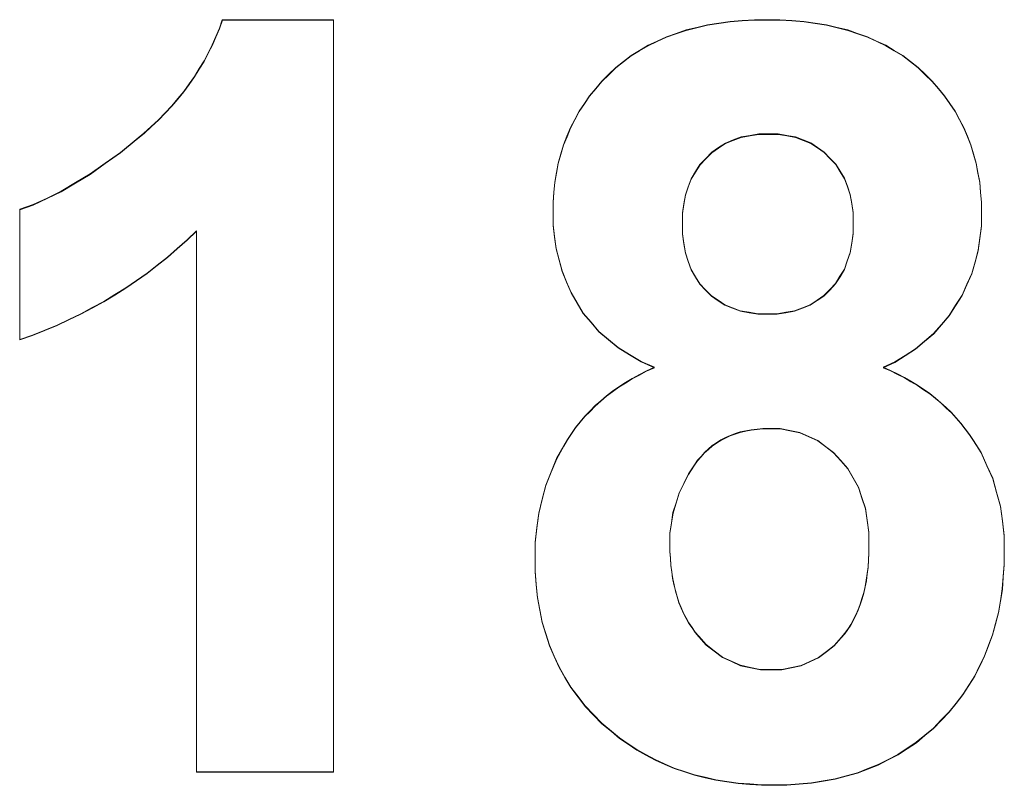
# Model space of a CAD drawing. Extents: x 229 to 926, y 37 to 878.
# Tile 23 of 194: x 425.3 to 428.58, y 69.52 to 72.07. Entities that reach past the tile are written whole.
import ezdxf

# ---------------------------------------------------------------- set-up
doc = ezdxf.new("R2010")
doc.units = 0
doc.layers.get('0').update_dxf_attribs({"lineweight": 13})
doc.layers.add('Beschriftung', color=7, linetype='Continuous', lineweight=25)
doc.layers.add('Beschriftung-A03ENJ5NI0', color=7, linetype='Continuous', lineweight=25)

# ---------------------------------------------------------------- blocks, each defined once
blk = doc.blocks.new('Referenz-A03ENJ5LI0', base_point=(255.7277, 65.704))
at = {"layer": 'Beschriftung', "color": 0, "lineweight": -2}
for p, q in [((425.9506, 72.015), (425.9625, 72.0426)), ((425.9625, 72.0426), (425.9723, 72.0712)), ((425.9723, 72.0712), (426.343, 72.0712)), ((426.343, 72.0712), (426.343, 69.5617)), ((427.5205, 72.037), (427.5561, 72.0456)), ((427.5561, 72.0456), (427.5916, 72.0542)), ((427.5916, 72.0542), (427.6295, 72.0598)), ((427.6295, 72.0598), (427.6674, 72.0655)), ((427.6674, 72.0655), (427.7078, 72.0684)), ((427.7078, 72.0684), (427.7483, 72.0712)), ((427.7483, 72.0712), (427.7911, 72.0712)), ((427.7911, 72.0712), (427.8336, 72.0712)), ((427.8336, 72.0712), (427.8736, 72.0684)), ((427.8736, 72.0684), (427.9137, 72.0655)), ((427.9137, 72.0655), (427.9514, 72.0598)), ((427.9514, 72.0598), (427.9891, 72.0542)), ((427.9891, 72.0542), (428.0244, 72.0456)), ((428.0244, 72.0456), (428.0598, 72.037)), ((425.9388, 71.9873), (425.9506, 72.015)), ((427.4238, 72), (427.4544, 72.0143)), ((427.4544, 72.0143), (427.4874, 72.0257)), ((427.4874, 72.0257), (427.5205, 72.037)), ((428.0598, 72.037), (428.0927, 72.0257)), ((428.0927, 72.0257), (428.1257, 72.0143)), ((428.1257, 72.0143), (428.1563, 72)), ((425.9249, 71.9605), (425.9388, 71.9873)), ((427.365, 71.9687), (427.3931, 71.9857)), ((427.3931, 71.9857), (427.4238, 72)), ((428.1563, 72), (428.1869, 71.9857)), ((428.1869, 71.9857), (428.2152, 71.9687)), ((425.9111, 71.9338), (425.9249, 71.9605)), ((427.3112, 71.9317), (427.3368, 71.9516)), ((427.3368, 71.9516), (427.365, 71.9687)), ((428.2152, 71.9687), (428.2433, 71.9516)), ((428.2433, 71.9516), (428.2691, 71.9317)), ((425.8952, 71.9079), (425.9111, 71.9338)), ((427.2621, 71.8889), (427.2854, 71.9117)), ((427.2854, 71.9117), (427.3112, 71.9317)), ((428.2691, 71.9317), (428.295, 71.9117)), ((428.295, 71.9117), (428.3184, 71.8889)), ((425.8613, 71.857), (425.8792, 71.882)), ((425.8792, 71.882), (425.8952, 71.9079)), ((427.239, 71.8661), (427.2621, 71.8889)), ((428.3184, 71.8889), (428.3419, 71.8661)), ((425.8433, 71.832), (425.8613, 71.857)), ((427.2185, 71.8419), (427.239, 71.8661)), ((428.3419, 71.8661), (428.3624, 71.8419)), ((425.8232, 71.8079), (425.8433, 71.832)), ((427.1807, 71.7917), (427.1982, 71.8175)), ((427.1982, 71.8175), (427.2185, 71.8419)), ((428.3624, 71.8419), (428.3829, 71.8175)), ((428.3829, 71.8175), (428.4006, 71.7917)), ((425.7811, 71.7606), (425.8032, 71.7838)), ((425.8032, 71.7838), (425.8232, 71.8079)), ((427.1634, 71.766), (427.1807, 71.7917)), ((428.4006, 71.7917), (428.4182, 71.766)), ((425.759, 71.7375), (425.7811, 71.7606)), ((427.1488, 71.7386), (427.1634, 71.766)), ((428.4182, 71.766), (428.4328, 71.7386)), ((425.7107, 71.6928), (425.7348, 71.7151)), ((425.7348, 71.7151), (425.759, 71.7375)), ((427.1342, 71.7112), (427.1488, 71.7386)), ((428.4328, 71.7386), (428.4475, 71.7112)), ((425.6845, 71.6714), (425.7107, 71.6928)), ((427.111, 71.6536), (427.1226, 71.6823)), ((427.1226, 71.6823), (427.1342, 71.7112)), ((427.7336, 71.685), (427.704, 71.6799)), ((427.7633, 71.6901), (427.7336, 71.685)), ((427.7962, 71.6901), (427.7633, 71.6901)), ((427.8279, 71.6901), (427.7962, 71.6901)), ((427.8566, 71.685), (427.8279, 71.6901)), ((427.8852, 71.6801), (427.8566, 71.685)), ((428.4475, 71.7112), (428.4592, 71.6823)), ((428.4592, 71.6823), (428.471, 71.6536)), ((425.632, 71.6286), (425.6845, 71.6714)), ((427.1023, 71.6232), (427.111, 71.6536)), ((427.6515, 71.6595), (427.6286, 71.6442)), ((427.6777, 71.6698), (427.6515, 71.6595)), ((427.704, 71.6799), (427.6777, 71.6698)), ((427.9108, 71.6699), (427.8852, 71.6801)), ((427.9362, 71.6598), (427.9108, 71.6699)), ((427.9587, 71.6447), (427.9362, 71.6598)), ((428.471, 71.6536), (428.4798, 71.6232)), ((425.5815, 71.5926), (425.632, 71.6286)), ((427.0935, 71.5929), (427.1023, 71.6232)), ((427.6057, 71.6289), (427.5861, 71.6085)), ((427.6286, 71.6442), (427.6057, 71.6289)), ((427.9812, 71.6295), (427.9587, 71.6447)), ((428.0004, 71.6093), (427.9812, 71.6295)), ((428.4798, 71.6232), (428.4885, 71.5929)), ((425.531, 71.5566), (425.5815, 71.5926)), ((427.0877, 71.5609), (427.0935, 71.5929)), ((427.5666, 71.5882), (427.552, 71.5644)), ((427.5861, 71.6085), (427.5666, 71.5882)), ((428.0199, 71.5892), (428.0004, 71.6093)), ((428.0343, 71.5656), (428.0199, 71.5892)), ((428.4885, 71.5929), (428.4944, 71.5609)), ((425.4824, 71.5275), (425.531, 71.5566)), ((427.0819, 71.5291), (427.0877, 71.5609)), ((427.552, 71.5644), (427.5373, 71.5407)), ((428.0488, 71.5421), (428.0343, 71.5656)), ((428.4944, 71.5609), (428.5003, 71.5291)), ((425.4338, 71.4984), (425.4824, 71.5275)), ((427.079, 71.4957), (427.0819, 71.5291)), ((427.5373, 71.5407), (427.5275, 71.5137)), ((428.0585, 71.5152), (428.0488, 71.5421)), ((428.5003, 71.5291), (428.5032, 71.4957)), ((425.3872, 71.4762), (425.4338, 71.4984)), ((427.0761, 71.4622), (427.079, 71.4957)), ((427.5177, 71.4867), (427.5128, 71.4564)), ((427.5275, 71.5137), (427.5177, 71.4867)), ((428.0681, 71.4883), (428.0585, 71.5152)), ((428.073, 71.4581), (428.0681, 71.4883)), ((428.5032, 71.4957), (428.5061, 71.4622)), ((425.2958, 71.4386), (425.3405, 71.4539)), ((425.3405, 71.4539), (425.3872, 71.4762)), ((427.0761, 71.4273), (427.0761, 71.4622)), ((427.5128, 71.4564), (427.508, 71.4261)), ((428.0778, 71.4278), (428.073, 71.4581)), ((428.5061, 71.4622), (428.5061, 71.4273)), ((425.2958, 71.0042), (425.2958, 71.4386)), ((427.0761, 71.3864), (427.0761, 71.4273)), ((427.508, 71.4261), (427.508, 71.3925)), ((428.0778, 71.3943), (428.0778, 71.4278)), ((428.5061, 71.4273), (428.5061, 71.3839)), ((427.0811, 71.3472), (427.0761, 71.3864)), ((427.508, 71.3925), (427.508, 71.3568)), ((428.0778, 71.3585), (428.0778, 71.3943)), ((425.8856, 71.3671), (425.8544, 71.3365)), ((425.8856, 69.5617), (425.8856, 71.3671)), ((427.508, 71.3568), (427.5128, 71.325)), ((428.073, 71.3267), (428.0778, 71.3585)), ((428.5061, 71.3839), (428.5008, 71.3428)), ((425.8544, 71.3365), (425.8217, 71.3077)), ((427.0862, 71.3079), (427.0811, 71.3472)), ((427.5128, 71.325), (427.5177, 71.2932)), ((428.0681, 71.2948), (428.073, 71.3267)), ((428.5008, 71.3428), (428.4954, 71.3018)), ((425.8217, 71.3077), (425.789, 71.279)), ((427.0962, 71.2703), (427.0862, 71.3079)), ((427.5177, 71.2932), (427.5274, 71.2655)), ((428.0583, 71.267), (428.0681, 71.2948)), ((428.4954, 71.3018), (428.4846, 71.2631)), ((425.789, 71.279), (425.755, 71.2524)), ((427.1063, 71.2328), (427.0962, 71.2703)), ((427.5274, 71.2655), (427.537, 71.2376)), ((428.0485, 71.239), (428.0583, 71.267)), ((428.4846, 71.2631), (428.4738, 71.2245)), ((425.7208, 71.2257), (425.6854, 71.201)), ((425.755, 71.2524), (425.7208, 71.2257)), ((427.1214, 71.1969), (427.1063, 71.2328)), ((427.537, 71.2376), (427.5515, 71.2136)), ((428.0339, 71.2149), (428.0485, 71.239)), ((428.4738, 71.2245), (428.4576, 71.1883)), ((425.6854, 71.201), (425.6499, 71.1764)), ((427.1364, 71.1609), (427.1214, 71.1969)), ((427.5515, 71.2136), (427.566, 71.1898)), ((427.566, 71.1898), (427.5853, 71.1698)), ((427.9997, 71.1707), (428.0192, 71.1908)), ((428.0192, 71.1908), (428.0339, 71.2149)), ((428.4576, 71.1883), (428.4414, 71.1519)), ((425.6499, 71.1764), (425.6131, 71.1536)), ((427.1566, 71.1266), (427.1364, 71.1609)), ((427.5853, 71.1698), (427.6047, 71.1498)), ((427.9801, 71.1504), (427.9997, 71.1707)), ((425.5762, 71.131), (425.538, 71.1103)), ((425.6131, 71.1536), (425.5762, 71.131)), ((427.1767, 71.0924), (427.1566, 71.1266)), ((427.6047, 71.1498), (427.6273, 71.1348)), ((427.6273, 71.1348), (427.6497, 71.1199)), ((427.9346, 71.1201), (427.9574, 71.1353)), ((427.9574, 71.1353), (427.9801, 71.1504)), ((428.4414, 71.1519), (428.4199, 71.1181)), ((425.4997, 71.0896), (425.46, 71.0709)), ((425.538, 71.1103), (425.4997, 71.0896)), ((427.2029, 71.0618), (427.1767, 71.0924)), ((427.6497, 71.1199), (427.6755, 71.1098)), ((427.6755, 71.1098), (427.7013, 71.0999)), ((427.7013, 71.0999), (427.7302, 71.0949)), ((427.7302, 71.0949), (427.7592, 71.0899)), ((427.7592, 71.0899), (427.7913, 71.0899)), ((427.7913, 71.0899), (427.8239, 71.0899)), ((427.8239, 71.0899), (427.8532, 71.0949)), ((427.8532, 71.0949), (427.8825, 71.1)), ((427.8825, 71.1), (427.9085, 71.1101)), ((427.9085, 71.1101), (427.9346, 71.1201)), ((428.4199, 71.1181), (428.3984, 71.0843)), ((425.46, 71.0709), (425.4204, 71.0522)), ((427.229, 71.0312), (427.2029, 71.0618)), ((428.3984, 71.0843), (428.3725, 71.0544)), ((425.3794, 71.0355), (425.3382, 71.0188)), ((425.4204, 71.0522), (425.3794, 71.0355)), ((427.2613, 71.0042), (427.229, 71.0312)), ((428.3466, 71.0246), (428.3163, 70.9986)), ((428.3725, 71.0544), (428.3466, 71.0246)), ((425.3382, 71.0188), (425.2958, 71.0042)), ((427.2934, 70.9773), (427.2613, 71.0042)), ((428.3163, 70.9986), (428.286, 70.9728)), ((427.3317, 70.9539), (427.2934, 70.9773)), ((428.286, 70.9728), (428.2513, 70.951)), ((427.37, 70.9308), (427.3317, 70.9539)), ((427.4143, 70.9112), (427.37, 70.9308)), ((428.2166, 70.929), (428.1776, 70.9112)), ((428.2513, 70.951), (428.2166, 70.929)), ((427.3643, 70.8869), (427.3884, 70.8996)), ((427.3884, 70.8996), (427.4143, 70.9112)), ((428.1776, 70.9112), (428.2024, 70.9007)), ((428.2024, 70.9007), (428.2257, 70.8891)), ((427.2956, 70.8463), (427.318, 70.8603)), ((427.318, 70.8603), (427.3403, 70.8742)), ((427.3403, 70.8742), (427.3643, 70.8869)), ((428.2257, 70.8891), (428.249, 70.8774)), ((428.249, 70.8774), (428.2708, 70.8646)), ((428.2708, 70.8646), (428.2927, 70.8518)), ((427.2544, 70.8161), (427.275, 70.8311)), ((427.275, 70.8311), (427.2956, 70.8463)), ((428.2927, 70.8518), (428.3129, 70.8377)), ((428.3129, 70.8377), (428.3333, 70.8237)), ((427.2166, 70.7833), (427.2356, 70.7997)), ((427.2356, 70.7997), (427.2544, 70.8161)), ((428.3333, 70.8237), (428.3522, 70.8084)), ((428.3522, 70.8084), (428.371, 70.7931)), ((427.1824, 70.7482), (427.1995, 70.7658)), ((427.1995, 70.7658), (427.2166, 70.7833)), ((428.371, 70.7931), (428.3883, 70.7767)), ((428.3883, 70.7767), (428.4057, 70.7603)), ((427.1514, 70.7106), (427.1669, 70.7293)), ((427.1669, 70.7293), (427.1824, 70.7482)), ((428.4057, 70.7603), (428.4215, 70.7427)), ((428.4215, 70.7427), (428.4375, 70.725)), ((427.1378, 70.6906), (427.1514, 70.7106)), ((427.7009, 70.6955), (427.6841, 70.6898)), ((427.7193, 70.6993), (427.7009, 70.6955)), ((427.7375, 70.7031), (427.7193, 70.6993)), ((427.757, 70.705), (427.7375, 70.7031)), ((427.7766, 70.7069), (427.757, 70.705)), ((427.7975, 70.7069), (427.7766, 70.7069)), ((427.8337, 70.7069), (427.7975, 70.7069)), ((427.8667, 70.7002), (427.8337, 70.7069)), ((427.8997, 70.6936), (427.8667, 70.7002)), ((428.4375, 70.725), (428.4519, 70.7061)), ((428.4519, 70.7061), (428.4662, 70.6873)), ((427.1121, 70.6494), (427.124, 70.6706)), ((427.124, 70.6706), (427.1378, 70.6906)), ((427.6361, 70.669), (427.6217, 70.6595)), ((427.6516, 70.6766), (427.6361, 70.669)), ((427.6671, 70.6842), (427.6516, 70.6766)), ((427.6841, 70.6898), (427.6671, 70.6842)), ((427.9295, 70.6803), (427.8997, 70.6936)), ((427.9594, 70.6669), (427.9295, 70.6803)), ((427.9861, 70.6468), (427.9594, 70.6669)), ((428.4662, 70.6873), (428.4791, 70.6673)), ((428.4791, 70.6673), (428.505, 70.6272)), ((427.0882, 70.607), (427.1121, 70.6494)), ((427.5946, 70.6387), (427.5817, 70.6273)), ((427.6076, 70.65), (427.5946, 70.6387)), ((427.6217, 70.6595), (427.6076, 70.65)), ((428.0127, 70.6269), (427.9861, 70.6468)), ((427.0701, 70.5625), (427.0882, 70.607)), ((427.5585, 70.6009), (427.5483, 70.5857)), ((427.5702, 70.614), (427.5585, 70.6009)), ((427.5817, 70.6273), (427.5702, 70.614)), ((428.0363, 70.6002), (428.0127, 70.6269)), ((428.0598, 70.5734), (428.0363, 70.6002)), ((428.505, 70.6272), (428.5243, 70.5841)), ((427.5483, 70.5857), (427.5278, 70.5554)), ((428.0775, 70.5425), (428.0598, 70.5734)), ((428.5243, 70.5841), (428.5437, 70.5409)), ((427.0521, 70.518), (427.0701, 70.5625)), ((427.5278, 70.5554), (427.5124, 70.5238)), ((428.0952, 70.5115), (428.0775, 70.5425)), ((428.5437, 70.5409), (428.5565, 70.4946)), ((427.0402, 70.4713), (427.0521, 70.518)), ((427.5124, 70.5238), (427.497, 70.4922)), ((428.107, 70.4762), (428.0952, 70.5115)), ((427.0282, 70.4248), (427.0402, 70.4713)), ((427.497, 70.4922), (427.4868, 70.4593)), ((428.1187, 70.4409), (428.107, 70.4762)), ((428.5565, 70.4946), (428.5694, 70.4483)), ((427.4868, 70.4593), (427.4765, 70.4265)), ((428.1245, 70.4013), (428.1187, 70.4409)), ((428.5694, 70.4483), (428.5759, 70.399)), ((427.0222, 70.3761), (427.0282, 70.4248)), ((427.4765, 70.4265), (427.4714, 70.3923)), ((428.1305, 70.3615), (428.1245, 70.4013)), ((428.5759, 70.399), (428.5823, 70.3496)), ((427.0162, 70.3275), (427.0222, 70.3761)), ((427.4714, 70.3923), (427.4662, 70.3582)), ((427.4662, 70.3582), (427.4662, 70.3227)), ((428.1305, 70.3176), (428.1305, 70.3615)), ((428.5823, 70.3496), (428.5823, 70.2973)), ((427.0162, 70.2768), (427.0162, 70.3275)), ((427.4662, 70.3227), (427.4662, 70.2979)), ((428.1305, 70.2924), (428.1305, 70.3176)), ((427.0162, 70.2307), (427.0162, 70.2768)), ((427.4662, 70.2979), (427.4677, 70.2746)), ((427.4677, 70.2746), (427.4693, 70.2512)), ((428.1276, 70.245), (428.129, 70.2688)), ((428.129, 70.2688), (428.1305, 70.2924)), ((428.5823, 70.2973), (428.5823, 70.254)), ((427.4693, 70.2512), (427.4723, 70.2292)), ((428.1247, 70.2228), (428.1276, 70.245)), ((428.5823, 70.254), (428.579, 70.2127)), ((427.0202, 70.1871), (427.0162, 70.2307)), ((427.4723, 70.2292), (427.4753, 70.2071)), ((427.4753, 70.2071), (427.4798, 70.1865)), ((428.1218, 70.2006), (428.1247, 70.2228)), ((428.579, 70.2127), (428.5758, 70.1715)), ((427.0242, 70.1435), (427.0202, 70.1871)), ((427.4798, 70.1865), (427.4843, 70.1658)), ((428.1131, 70.1591), (428.1175, 70.1798)), ((428.1175, 70.1798), (428.1218, 70.2006)), ((428.5758, 70.1715), (428.5692, 70.1322)), ((427.0322, 70.1024), (427.0242, 70.1435)), ((427.4843, 70.1658), (427.4904, 70.1464)), ((427.4904, 70.1464), (427.4964, 70.1272)), ((428.1015, 70.1206), (428.1073, 70.1399)), ((428.1073, 70.1399), (428.1131, 70.1591)), ((427.4964, 70.1272), (427.504, 70.1092)), ((427.504, 70.1092), (427.5116, 70.0913)), ((428.0944, 70.1028), (428.1015, 70.1206)), ((428.5692, 70.1322), (428.5626, 70.093)), ((427.0401, 70.0612), (427.0322, 70.1024)), ((427.5116, 70.0913), (427.5206, 70.0747)), ((427.5206, 70.0747), (427.5296, 70.0581)), ((428.0784, 70.0688), (428.0871, 70.085)), ((428.0871, 70.085), (428.0944, 70.1028)), ((428.5626, 70.093), (428.5528, 70.0559)), ((427.0521, 70.0225), (427.0401, 70.0612)), ((427.5296, 70.0581), (427.5402, 70.0429)), ((427.5402, 70.0429), (427.5508, 70.0276)), ((428.0495, 70.0228), (428.0597, 70.0376)), ((428.0597, 70.0376), (428.0697, 70.0525)), ((428.0697, 70.0525), (428.0784, 70.0688)), ((428.5528, 70.0559), (428.5429, 70.0186)), ((427.064, 69.9838), (427.0521, 70.0225)), ((427.5508, 70.0276), (427.5629, 70.0138)), ((427.5629, 70.0138), (427.587, 69.986)), ((428.0148, 69.9828), (428.0379, 70.0095)), ((428.0379, 70.0095), (428.0495, 70.0228)), ((428.5429, 70.0186), (428.5297, 69.9835)), ((427.08, 69.9476), (427.064, 69.9838)), ((427.587, 69.986), (427.6142, 69.9652)), ((427.9885, 69.9628), (428.0148, 69.9828)), ((428.5297, 69.9835), (428.5166, 69.9483)), ((427.096, 69.9113), (427.08, 69.9476)), ((427.6142, 69.9652), (427.6414, 69.9444)), ((427.6414, 69.9444), (427.6715, 69.9305)), ((427.9331, 69.9295), (427.9624, 69.9428)), ((427.9624, 69.9428), (427.9885, 69.9628)), ((428.5166, 69.9483), (428.5001, 69.9151)), ((427.1159, 69.8776), (427.096, 69.9113)), ((427.6715, 69.9305), (427.7016, 69.9167)), ((427.7016, 69.9167), (427.7348, 69.9098)), ((427.7348, 69.9098), (427.768, 69.9028)), ((427.8394, 69.9028), (427.8717, 69.9094)), ((427.8717, 69.9094), (427.904, 69.9162)), ((427.904, 69.9162), (427.9331, 69.9295)), ((428.5001, 69.9151), (428.4837, 69.8819)), ((427.1358, 69.8438), (427.1159, 69.8776)), ((427.768, 69.9028), (427.804, 69.9028)), ((427.804, 69.9028), (427.8394, 69.9028)), ((428.4837, 69.8819), (428.464, 69.8509)), ((427.1598, 69.8125), (427.1358, 69.8438)), ((428.464, 69.8509), (428.4443, 69.8197)), ((427.1836, 69.7812), (427.1598, 69.8125)), ((428.4443, 69.8197), (428.4213, 69.7906)), ((427.2115, 69.7523), (427.1836, 69.7812)), ((428.4213, 69.7906), (428.3983, 69.7615)), ((427.2394, 69.7233), (427.2115, 69.7523)), ((428.3983, 69.7615), (428.372, 69.7344)), ((427.2713, 69.6969), (427.2394, 69.7233)), ((428.372, 69.7344), (428.3457, 69.7074)), ((427.2983, 69.6745), (427.2713, 69.6969)), ((428.3172, 69.6837), (428.2887, 69.66)), ((428.3457, 69.7074), (428.3172, 69.6837)), ((427.327, 69.6549), (427.2983, 69.6745)), ((427.3557, 69.6354), (427.327, 69.6549)), ((428.2887, 69.66), (428.258, 69.6397)), ((427.3861, 69.6186), (427.3557, 69.6354)), ((427.4165, 69.6018), (427.3861, 69.6186)), ((428.2275, 69.6194), (428.1946, 69.6024)), ((428.258, 69.6397), (428.2275, 69.6194)), ((427.4486, 69.5878), (427.4165, 69.6018)), ((427.4807, 69.5738), (427.4486, 69.5878)), ((428.1618, 69.5855), (428.1269, 69.572)), ((428.1946, 69.6024), (428.1618, 69.5855)), ((426.343, 69.5617), (425.8856, 69.5617)), ((427.5145, 69.5626), (427.4807, 69.5738)), ((427.5484, 69.5515), (427.5145, 69.5626)), ((427.5839, 69.543), (427.5484, 69.5515)), ((428.0548, 69.5484), (428.0175, 69.5381)), ((428.0919, 69.5584), (428.0548, 69.5484)), ((428.1269, 69.572), (428.0919, 69.5584)), ((427.6193, 69.5346), (427.5839, 69.543)), ((427.6566, 69.5291), (427.6193, 69.5346)), ((427.6938, 69.5235), (427.6566, 69.5291)), ((427.7327, 69.5207), (427.6938, 69.5235)), ((427.7717, 69.5178), (427.7327, 69.5207)), ((427.8123, 69.5178), (427.7717, 69.5178)), ((427.856, 69.5178), (427.8123, 69.5178)), ((427.8974, 69.5213), (427.856, 69.5178)), ((427.9389, 69.5246), (427.8974, 69.5213)), ((427.9783, 69.5314), (427.9389, 69.5246)), ((428.0175, 69.5381), (427.9783, 69.5314))]:
    blk.add_line(p, q, dxfattribs=at)
blk = doc.blocks.new('Referenz-A03ENJ62I0', base_point=(255.7277, 65.7055))
at = {"layer": 'Beschriftung-A03ENJ5NI0', "color": 0, "lineweight": -2}
for p, q in [((425.9505, 72.0165), (425.9624, 72.0442)), ((425.9624, 72.0442), (425.9721, 72.0727)), ((425.9721, 72.0727), (426.3429, 72.0727)), ((426.3429, 72.0727), (426.3429, 69.5632)), ((427.5204, 72.0386), (427.5559, 72.0471)), ((427.5559, 72.0471), (427.5915, 72.0557)), ((427.5915, 72.0557), (427.6294, 72.0614)), ((427.6294, 72.0614), (427.6673, 72.0671)), ((427.6673, 72.0671), (427.7077, 72.0699)), ((427.7077, 72.0699), (427.7481, 72.0727)), ((427.7481, 72.0727), (427.791, 72.0727)), ((427.791, 72.0727), (427.8335, 72.0727)), ((427.8335, 72.0727), (427.8735, 72.0699)), ((427.8735, 72.0699), (427.9136, 72.0671)), ((427.9136, 72.0671), (427.9513, 72.0614)), ((427.9513, 72.0614), (427.989, 72.0557)), ((427.989, 72.0557), (428.0243, 72.0471)), ((428.0243, 72.0471), (428.0597, 72.0386)), ((425.9387, 71.9888), (425.9505, 72.0165)), ((427.4237, 72.0015), (427.4543, 72.0159)), ((427.4543, 72.0159), (427.4873, 72.0272)), ((427.4873, 72.0272), (427.5204, 72.0386)), ((428.0597, 72.0386), (428.0926, 72.0272)), ((428.0926, 72.0272), (428.1256, 72.0159)), ((428.1256, 72.0159), (428.1562, 72.0015)), ((425.9248, 71.9621), (425.9387, 71.9888)), ((427.3648, 71.9703), (427.393, 71.9873)), ((427.393, 71.9873), (427.4237, 72.0015)), ((428.1562, 72.0015), (428.1868, 71.9873)), ((428.1868, 71.9873), (428.2151, 71.9703)), ((425.911, 71.9354), (425.9248, 71.9621)), ((427.3111, 71.9332), (427.3367, 71.9531)), ((427.3367, 71.9531), (427.3648, 71.9703)), ((428.2151, 71.9703), (428.2432, 71.9531)), ((428.2432, 71.9531), (428.269, 71.9332)), ((425.8951, 71.9094), (425.911, 71.9354)), ((427.262, 71.8905), (427.2853, 71.9133)), ((427.2853, 71.9133), (427.3111, 71.9332)), ((428.269, 71.9332), (428.2949, 71.9133)), ((428.2949, 71.9133), (428.3183, 71.8905)), ((425.8612, 71.8585), (425.8791, 71.8836)), ((425.8791, 71.8836), (425.8951, 71.9094)), ((427.2389, 71.8677), (427.262, 71.8905)), ((428.3183, 71.8905), (428.3418, 71.8677)), ((425.8432, 71.8335), (425.8612, 71.8585)), ((427.2184, 71.8434), (427.2389, 71.8677)), ((428.3418, 71.8677), (428.3623, 71.8434)), ((425.8231, 71.8095), (425.8432, 71.8335)), ((427.1806, 71.7933), (427.1981, 71.8191)), ((427.1981, 71.8191), (427.2184, 71.8434)), ((428.3623, 71.8434), (428.3828, 71.8191)), ((428.3828, 71.8191), (428.4005, 71.7933)), ((425.781, 71.7622), (425.8031, 71.7853)), ((425.8031, 71.7853), (425.8231, 71.8095)), ((427.1632, 71.7675), (427.1806, 71.7933)), ((428.4005, 71.7933), (428.4181, 71.7675)), ((425.7589, 71.739), (425.781, 71.7622)), ((427.1487, 71.7402), (427.1632, 71.7675)), ((428.4181, 71.7675), (428.4327, 71.7402)), ((425.7106, 71.6943), (425.7347, 71.7166)), ((425.7347, 71.7166), (425.7589, 71.739)), ((427.1341, 71.7128), (427.1487, 71.7402)), ((428.4327, 71.7402), (428.4474, 71.7128)), ((425.6844, 71.6729), (425.7106, 71.6943)), ((427.1109, 71.6551), (427.1225, 71.6839)), ((427.1225, 71.6839), (427.1341, 71.7128)), ((427.7039, 71.6814), (427.6776, 71.6713)), ((427.7335, 71.6866), (427.7039, 71.6814)), ((427.7632, 71.6916), (427.7335, 71.6866)), ((427.7961, 71.6916), (427.7632, 71.6916)), ((427.8278, 71.6916), (427.7961, 71.6916)), ((427.8565, 71.6866), (427.8278, 71.6916)), ((427.8851, 71.6816), (427.8565, 71.6866)), ((427.9107, 71.6715), (427.8851, 71.6816)), ((428.4474, 71.7128), (428.4591, 71.6839)), ((428.4591, 71.6839), (428.4709, 71.6551)), ((425.6319, 71.6301), (425.6844, 71.6729)), ((427.1021, 71.6247), (427.1109, 71.6551)), ((427.6514, 71.6611), (427.6285, 71.6457)), ((427.6776, 71.6713), (427.6514, 71.6611)), ((427.9361, 71.6614), (427.9107, 71.6715)), ((427.9586, 71.6462), (427.9361, 71.6614)), ((428.4709, 71.6551), (428.4796, 71.6247)), ((425.5814, 71.5941), (425.6319, 71.6301)), ((427.0934, 71.5944), (427.1021, 71.6247)), ((427.6056, 71.6304), (427.586, 71.61)), ((427.6285, 71.6457), (427.6056, 71.6304)), ((427.9811, 71.6311), (427.9586, 71.6462)), ((428.0003, 71.6109), (427.9811, 71.6311)), ((428.4796, 71.6247), (428.4884, 71.5944)), ((425.5309, 71.5582), (425.5814, 71.5941)), ((427.0876, 71.5625), (427.0934, 71.5944)), ((427.5665, 71.5897), (427.5519, 71.566)), ((427.586, 71.61), (427.5665, 71.5897)), ((428.0197, 71.5908), (428.0003, 71.6109)), ((428.0342, 71.5672), (428.0197, 71.5908)), ((428.4884, 71.5944), (428.4943, 71.5625)), ((425.4823, 71.529), (425.5309, 71.5582)), ((427.0818, 71.5306), (427.0876, 71.5625)), ((427.5519, 71.566), (427.5372, 71.5422)), ((428.0487, 71.5437), (428.0342, 71.5672)), ((428.4943, 71.5625), (428.5002, 71.5306)), ((425.4337, 71.5), (425.4823, 71.529)), ((427.0789, 71.4972), (427.0818, 71.5306)), ((427.5372, 71.5422), (427.5274, 71.5152)), ((428.0584, 71.5168), (428.0487, 71.5437)), ((428.068, 71.4899), (428.0584, 71.5168)), ((428.5002, 71.5306), (428.5031, 71.4972)), ((425.3871, 71.4777), (425.4337, 71.5)), ((427.076, 71.4637), (427.0789, 71.4972)), ((427.5176, 71.4883), (427.5127, 71.4579)), ((427.5274, 71.5152), (427.5176, 71.4883)), ((428.0729, 71.4596), (428.068, 71.4899)), ((428.5031, 71.4972), (428.506, 71.4637)), ((425.2957, 71.4401), (425.3404, 71.4555)), ((425.3404, 71.4555), (425.3871, 71.4777)), ((427.076, 71.4288), (427.076, 71.4637)), ((427.5127, 71.4579), (427.5078, 71.4277)), ((428.0777, 71.4294), (428.0729, 71.4596)), ((428.506, 71.4637), (428.506, 71.4288)), ((425.2957, 71.0057), (425.2957, 71.4401)), ((427.076, 71.388), (427.076, 71.4288)), ((427.5078, 71.4277), (427.5078, 71.3941)), ((428.0777, 71.3958), (428.0777, 71.4294)), ((428.506, 71.4288), (428.506, 71.3854)), ((427.081, 71.3487), (427.076, 71.388)), ((427.5078, 71.3941), (427.5078, 71.3584)), ((428.0777, 71.3601), (428.0777, 71.3958)), ((428.506, 71.3854), (428.5006, 71.3444)), ((425.8855, 71.3686), (425.8543, 71.338)), ((425.8855, 69.5632), (425.8855, 71.3686)), ((427.5078, 71.3584), (427.5127, 71.3266)), ((428.0728, 71.3283), (428.0777, 71.3601)), ((425.8543, 71.338), (425.8216, 71.3093)), ((427.0861, 71.3094), (427.081, 71.3487)), ((427.5127, 71.3266), (427.5176, 71.2948)), ((428.068, 71.2964), (428.0728, 71.3283)), ((428.5006, 71.3444), (428.4953, 71.3033)), ((425.8216, 71.3093), (425.7889, 71.2806)), ((427.0961, 71.2719), (427.0861, 71.3094)), ((427.5176, 71.2948), (427.5273, 71.267)), ((428.0582, 71.2685), (428.068, 71.2964)), ((428.4953, 71.3033), (428.4845, 71.2647)), ((425.7549, 71.254), (425.7207, 71.2272)), ((425.7889, 71.2806), (425.7549, 71.254)), ((427.1062, 71.2343), (427.0961, 71.2719)), ((427.5273, 71.267), (427.5369, 71.2391)), ((428.0484, 71.2405), (428.0582, 71.2685)), ((428.4845, 71.2647), (428.4737, 71.2261)), ((425.7207, 71.2272), (425.6853, 71.2025)), ((427.1213, 71.1984), (427.1062, 71.2343)), ((427.5369, 71.2391), (427.5514, 71.2152)), ((428.0338, 71.2165), (428.0484, 71.2405)), ((428.4737, 71.2261), (428.4575, 71.1898)), ((425.6853, 71.2025), (425.6498, 71.1779)), ((427.1363, 71.1625), (427.1213, 71.1984)), ((427.5514, 71.2152), (427.5659, 71.1913)), ((427.5659, 71.1913), (427.5852, 71.1714)), ((427.9995, 71.1722), (428.0191, 71.1924)), ((428.0191, 71.1924), (428.0338, 71.2165)), ((428.4575, 71.1898), (428.4413, 71.1535)), ((425.613, 71.1552), (425.5761, 71.1326)), ((425.6498, 71.1779), (425.613, 71.1552)), ((427.1565, 71.1282), (427.1363, 71.1625)), ((427.5852, 71.1714), (427.6046, 71.1514)), ((427.98, 71.152), (427.9995, 71.1722)), ((425.5761, 71.1326), (425.5379, 71.1119)), ((427.1766, 71.0939), (427.1565, 71.1282)), ((427.6046, 71.1514), (427.6272, 71.1363)), ((427.6272, 71.1363), (427.6496, 71.1215)), ((427.9345, 71.1217), (427.9573, 71.1369)), ((427.9573, 71.1369), (427.98, 71.152)), ((428.4413, 71.1535), (428.4198, 71.1197)), ((425.4996, 71.0912), (425.4599, 71.0725)), ((425.5379, 71.1119), (425.4996, 71.0912)), ((427.2028, 71.0633), (427.1766, 71.0939)), ((427.6496, 71.1215), (427.6754, 71.1114)), ((427.6754, 71.1114), (427.7011, 71.1014)), ((427.7011, 71.1014), (427.7301, 71.0965)), ((427.7301, 71.0965), (427.7591, 71.0914)), ((427.7591, 71.0914), (427.7912, 71.0914)), ((427.7912, 71.0914), (427.8238, 71.0914)), ((427.8238, 71.0914), (427.8531, 71.0965)), ((427.8531, 71.0965), (427.8824, 71.1016)), ((427.8824, 71.1016), (427.9084, 71.1117)), ((427.9084, 71.1117), (427.9345, 71.1217)), ((428.4198, 71.1197), (428.3983, 71.0858)), ((425.4599, 71.0725), (425.4203, 71.0538)), ((427.2289, 71.0327), (427.2028, 71.0633)), ((428.3983, 71.0858), (428.3723, 71.056)), ((425.3793, 71.037), (425.3381, 71.0204)), ((425.4203, 71.0538), (425.3793, 71.037)), ((427.2611, 71.0058), (427.2289, 71.0327)), ((428.3465, 71.0261), (428.3162, 71.0002)), ((428.3723, 71.056), (428.3465, 71.0261)), ((425.3381, 71.0204), (425.2957, 71.0057)), ((427.2933, 70.9788), (427.2611, 71.0058)), ((428.3162, 71.0002), (428.2859, 70.9744)), ((427.3316, 70.9555), (427.2933, 70.9788)), ((428.2859, 70.9744), (428.2512, 70.9525)), ((427.3698, 70.9324), (427.3316, 70.9555)), ((427.4142, 70.9127), (427.3698, 70.9324)), ((428.2165, 70.9306), (428.1775, 70.9127)), ((428.2512, 70.9525), (428.2165, 70.9306)), ((427.3642, 70.8885), (427.3883, 70.9012)), ((427.3883, 70.9012), (427.4142, 70.9127)), ((428.1775, 70.9127), (428.2023, 70.9022)), ((428.2023, 70.9022), (428.2256, 70.8906)), ((427.2955, 70.8479), (427.3179, 70.8618)), ((427.3179, 70.8618), (427.3402, 70.8758)), ((427.3402, 70.8758), (427.3642, 70.8885)), ((428.2256, 70.8906), (428.2489, 70.879)), ((428.2489, 70.879), (428.2707, 70.8662)), ((428.2707, 70.8662), (428.2926, 70.8533)), ((427.2543, 70.8176), (427.2749, 70.8327)), ((427.2749, 70.8327), (427.2955, 70.8479)), ((428.2926, 70.8533), (428.3128, 70.8393)), ((428.3128, 70.8393), (428.3332, 70.8252)), ((427.2165, 70.7849), (427.2354, 70.8013)), ((427.2354, 70.8013), (427.2543, 70.8176)), ((428.3332, 70.8252), (428.3521, 70.8099)), ((428.3521, 70.8099), (428.3709, 70.7947)), ((428.3709, 70.7947), (428.3882, 70.7783)), ((427.1823, 70.7497), (427.1994, 70.7673)), ((427.1994, 70.7673), (427.2165, 70.7849)), ((428.3882, 70.7783), (428.4056, 70.7618)), ((428.4056, 70.7618), (428.4214, 70.7443)), ((427.1513, 70.7122), (427.1668, 70.7309)), ((427.1668, 70.7309), (427.1823, 70.7497)), ((428.4214, 70.7443), (428.4374, 70.7266)), ((427.1377, 70.6922), (427.1513, 70.7122)), ((427.7008, 70.6971), (427.684, 70.6914)), ((427.7192, 70.7009), (427.7008, 70.6971)), ((427.7374, 70.7046), (427.7192, 70.7009)), ((427.7569, 70.7066), (427.7374, 70.7046)), ((427.7765, 70.7084), (427.7569, 70.7066)), ((427.7974, 70.7084), (427.7765, 70.7084)), ((427.8336, 70.7084), (427.7974, 70.7084)), ((427.8666, 70.7018), (427.8336, 70.7084)), ((427.8996, 70.6951), (427.8666, 70.7018)), ((427.9294, 70.6818), (427.8996, 70.6951)), ((428.4374, 70.7266), (428.4518, 70.7077)), ((428.4518, 70.7077), (428.4661, 70.6889)), ((427.112, 70.651), (427.1239, 70.6721)), ((427.1239, 70.6721), (427.1377, 70.6922)), ((427.636, 70.6706), (427.6216, 70.6611)), ((427.6515, 70.6782), (427.636, 70.6706)), ((427.667, 70.6857), (427.6515, 70.6782)), ((427.684, 70.6914), (427.667, 70.6857)), ((427.9593, 70.6685), (427.9294, 70.6818)), ((427.986, 70.6484), (427.9593, 70.6685)), ((428.4661, 70.6889), (428.479, 70.6688)), ((428.479, 70.6688), (428.5049, 70.6288)), ((427.088, 70.6085), (427.112, 70.651)), ((427.5945, 70.6403), (427.5816, 70.6288)), ((427.6075, 70.6516), (427.5945, 70.6403)), ((427.6216, 70.6611), (427.6075, 70.6516)), ((428.0126, 70.6284), (427.986, 70.6484)), ((427.07, 70.564), (427.088, 70.6085)), ((427.5584, 70.6024), (427.5482, 70.5872)), ((427.57, 70.6156), (427.5584, 70.6024)), ((427.5816, 70.6288), (427.57, 70.6156)), ((428.0362, 70.6017), (428.0126, 70.6284)), ((428.0597, 70.575), (428.0362, 70.6017)), ((428.5049, 70.6288), (428.5242, 70.5856)), ((427.052, 70.5195), (427.07, 70.564)), ((427.5482, 70.5872), (427.5277, 70.5569)), ((428.0774, 70.5441), (428.0597, 70.575)), ((428.5242, 70.5856), (428.5436, 70.5424)), ((427.5277, 70.5569), (427.5123, 70.5253)), ((428.0951, 70.5131), (428.0774, 70.5441)), ((428.5436, 70.5424), (428.5564, 70.4961)), ((427.0401, 70.4729), (427.052, 70.5195)), ((427.5123, 70.5253), (427.4969, 70.4938)), ((428.1068, 70.4778), (428.0951, 70.5131)), ((427.0281, 70.4263), (427.0401, 70.4729)), ((427.4969, 70.4938), (427.4867, 70.4609)), ((428.1186, 70.4424), (428.1068, 70.4778)), ((428.5564, 70.4961), (428.5693, 70.4499)), ((427.4867, 70.4609), (427.4764, 70.428)), ((428.1244, 70.4028), (428.1186, 70.4424)), ((428.5693, 70.4499), (428.5758, 70.4006)), ((427.0221, 70.3777), (427.0281, 70.4263)), ((427.4764, 70.428), (427.4713, 70.3939)), ((428.1304, 70.3631), (428.1244, 70.4028)), ((428.5758, 70.4006), (428.5822, 70.3512)), ((427.0161, 70.329), (427.0221, 70.3777)), ((427.4713, 70.3939), (427.4661, 70.3597)), ((427.4661, 70.3597), (427.4661, 70.3243)), ((428.1304, 70.3191), (428.1304, 70.3631)), ((428.5822, 70.3512), (428.5822, 70.2988)), ((427.0161, 70.2783), (427.0161, 70.329)), ((427.4661, 70.3243), (427.4661, 70.2995)), ((428.1304, 70.294), (428.1304, 70.3191)), ((427.0161, 70.2323), (427.0161, 70.2783)), ((427.4661, 70.2995), (427.4676, 70.2762)), ((427.4676, 70.2762), (427.4692, 70.2528)), ((428.1275, 70.2466), (428.1289, 70.2703)), ((428.1289, 70.2703), (428.1304, 70.294)), ((428.5822, 70.2988), (428.5822, 70.2555)), ((427.4692, 70.2528), (427.4721, 70.2307)), ((428.1246, 70.2244), (428.1275, 70.2466)), ((428.5822, 70.2555), (428.5789, 70.2142)), ((427.0201, 70.1887), (427.0161, 70.2323)), ((427.4721, 70.2307), (427.4752, 70.2087)), ((427.4752, 70.2087), (427.4797, 70.188)), ((428.1173, 70.1814), (428.1217, 70.2022)), ((428.1217, 70.2022), (428.1246, 70.2244)), ((428.5789, 70.2142), (428.5757, 70.173)), ((427.0241, 70.1451), (427.0201, 70.1887)), ((427.4797, 70.188), (427.4842, 70.1674)), ((428.113, 70.1607), (428.1173, 70.1814)), ((428.5757, 70.173), (428.5691, 70.1338)), ((427.0321, 70.1039), (427.0241, 70.1451)), ((427.4842, 70.1674), (427.4903, 70.148)), ((427.4903, 70.148), (427.4963, 70.1287)), ((428.1014, 70.1221), (428.1072, 70.1414)), ((428.1072, 70.1414), (428.113, 70.1607)), ((427.04, 70.0628), (427.0321, 70.1039)), ((427.4963, 70.1287), (427.5039, 70.1108)), ((427.5039, 70.1108), (427.5114, 70.0928)), ((428.0869, 70.0866), (428.0943, 70.1044)), ((428.0943, 70.1044), (428.1014, 70.1221)), ((428.5691, 70.1338), (428.5625, 70.0945)), ((427.5114, 70.0928), (427.5205, 70.0762)), ((427.5205, 70.0762), (427.5295, 70.0596)), ((428.0783, 70.0703), (428.0869, 70.0866)), ((428.5625, 70.0945), (428.5526, 70.0574)), ((427.052, 70.0241), (427.04, 70.0628)), ((427.5295, 70.0596), (427.5401, 70.0444)), ((427.5401, 70.0444), (427.5507, 70.0292)), ((428.0494, 70.0243), (428.0595, 70.0392)), ((428.0595, 70.0392), (428.0696, 70.054)), ((428.0696, 70.054), (428.0783, 70.0703)), ((428.5526, 70.0574), (428.5428, 70.0202)), ((427.0639, 69.9853), (427.052, 70.0241)), ((427.5507, 70.0292), (427.5628, 70.0153)), ((427.5628, 70.0153), (427.5869, 69.9876)), ((428.0147, 69.9844), (428.0378, 70.011)), ((428.0378, 70.011), (428.0494, 70.0243)), ((428.5428, 70.0202), (428.5296, 69.985)), ((427.0799, 69.9492), (427.0639, 69.9853)), ((427.5869, 69.9876), (427.6141, 69.9667)), ((427.9884, 69.9644), (428.0147, 69.9844)), ((428.5296, 69.985), (428.5165, 69.9498)), ((427.0959, 69.9129), (427.0799, 69.9492)), ((427.6141, 69.9667), (427.6413, 69.9459)), ((427.6413, 69.9459), (427.6714, 69.9321)), ((427.933, 69.931), (427.9623, 69.9443)), ((427.9623, 69.9443), (427.9884, 69.9644)), ((428.5165, 69.9498), (428.5, 69.9166)), ((427.1158, 69.8791), (427.0959, 69.9129)), ((427.6714, 69.9321), (427.7015, 69.9182)), ((427.7015, 69.9182), (427.7347, 69.9113)), ((427.7347, 69.9113), (427.7679, 69.9044)), ((427.8393, 69.9044), (427.8716, 69.911)), ((427.8716, 69.911), (427.9038, 69.9177)), ((427.9038, 69.9177), (427.933, 69.931)), ((428.5, 69.9166), (428.4836, 69.8835)), ((427.1357, 69.8454), (427.1158, 69.8791)), ((427.7679, 69.9044), (427.8039, 69.9044)), ((427.8039, 69.9044), (427.8393, 69.9044)), ((428.4836, 69.8835), (428.4639, 69.8524)), ((427.1596, 69.814), (427.1357, 69.8454)), ((428.4639, 69.8524), (428.4442, 69.8212)), ((427.1835, 69.7827), (427.1596, 69.814)), ((428.4442, 69.8212), (428.4212, 69.7922)), ((427.2114, 69.7538), (427.1835, 69.7827)), ((428.4212, 69.7922), (428.3982, 69.7631)), ((427.2393, 69.7248), (427.2114, 69.7538)), ((428.3982, 69.7631), (428.3719, 69.736)), ((427.2712, 69.6985), (427.2393, 69.7248)), ((428.3456, 69.709), (428.3171, 69.6852)), ((428.3719, 69.736), (428.3456, 69.709)), ((427.2982, 69.6761), (427.2712, 69.6985)), ((427.3269, 69.6565), (427.2982, 69.6761)), ((428.3171, 69.6852), (428.2885, 69.6616)), ((427.3556, 69.637), (427.3269, 69.6565)), ((428.2885, 69.6616), (428.2579, 69.6413)), ((427.386, 69.6202), (427.3556, 69.637)), ((427.4164, 69.6034), (427.386, 69.6202)), ((428.2274, 69.621), (428.1945, 69.604)), ((428.2579, 69.6413), (428.2274, 69.621)), ((427.4485, 69.5894), (427.4164, 69.6034)), ((427.4806, 69.5754), (427.4485, 69.5894)), ((428.1617, 69.5871), (428.1267, 69.5735)), ((428.1945, 69.604), (428.1617, 69.5871)), ((426.3429, 69.5632), (425.8855, 69.5632)), ((427.5144, 69.5642), (427.4806, 69.5754)), ((427.5483, 69.553), (427.5144, 69.5642)), ((427.5838, 69.5446), (427.5483, 69.553)), ((427.6192, 69.5362), (427.5838, 69.5446)), ((428.0547, 69.5499), (428.0174, 69.5397)), ((428.0918, 69.56), (428.0547, 69.5499)), ((428.1267, 69.5735), (428.0918, 69.56)), ((427.6565, 69.5306), (427.6192, 69.5362)), ((427.6937, 69.525), (427.6565, 69.5306)), ((427.7326, 69.5222), (427.6937, 69.525)), ((427.7716, 69.5194), (427.7326, 69.5222)), ((427.8122, 69.5194), (427.7716, 69.5194)), ((427.8559, 69.5194), (427.8122, 69.5194)), ((427.8973, 69.5228), (427.8559, 69.5194)), ((427.9388, 69.5262), (427.8973, 69.5228)), ((427.9782, 69.533), (427.9388, 69.5262)), ((428.0174, 69.5397), (427.9782, 69.533))]:
    blk.add_line(p, q, dxfattribs=at)

msp = doc.modelspace()

# ---------------------------------------------------------------- block references
at = {"color": 251, "lineweight": 13, "ltscale": 0.13, "true_color": 0x606060}
for name, p in [('Referenz-A03ENJ5LI0', (255.7277, 65.704)), ('Referenz-A03ENJ62I0', (255.7277, 65.7055))]:
    msp.add_blockref(name, p, dxfattribs=at)

doc.saveas('drawing.dxf')
